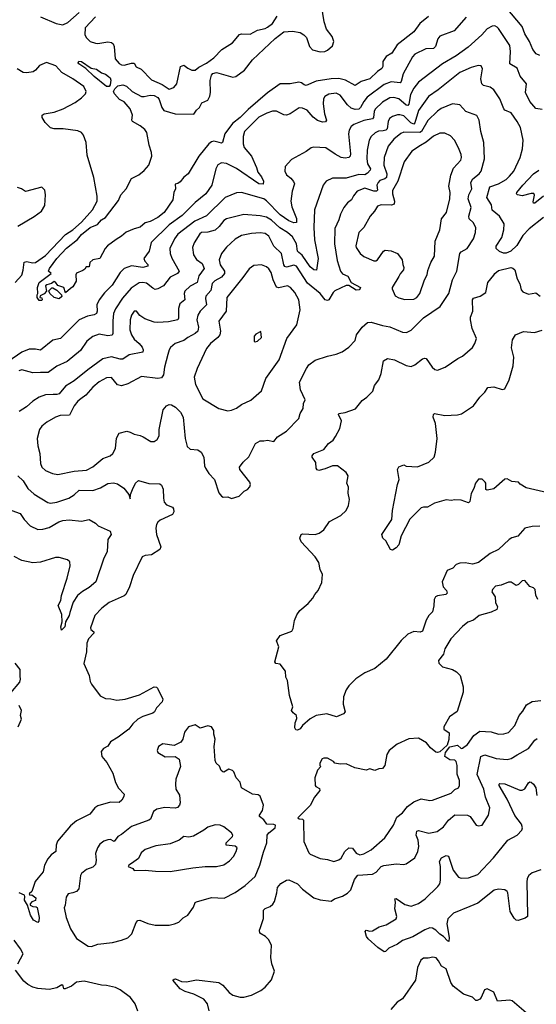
# Model space of a CAD drawing. Extents: x 1921360 to 2014538, y 768294 to 907744.
# Tile 161 of 256: x 1944349 to 1948488, y 834291 to 842180. Entities that reach past the tile are written whole.
import ezdxf

# ---------------------------------------------------------------- set-up
doc = ezdxf.new("R2010")
doc.units = 0

msp = doc.modelspace()

# ---------------------------------------------------------------- linework, layer by layer
at = {"layer": '0CON10XD'}
for points in [[(1947625, 842205.5), (1947555, 842148.5), (1947506.9, 842083.1), (1947372.7, 841977.3), (1947329.1, 841910.9), (1947284.6, 841885.4), (1947257.8, 841845), (1947258.2, 841805), (1947250.3, 841789.7), (1947214.2, 841765.8), (1947155, 841706.9), (1947085, 841683.6), (1947035, 841653.3), (1946958.9, 841695), (1946905, 841708.8), (1946843.4, 841706.6), (1946724, 841686), (1946645, 841652.5), (1946627.5, 841657.5), (1946606.2, 841675), (1946585, 841679.5), (1946515, 841666), (1946435, 841665.7), (1946335, 841594.6), (1946179.2, 841460.8), (1946113.9, 841395), (1946052.7, 841347.3), (1945991.1, 841265), (1945974, 841196), (1945965, 841191.2), (1945947.5, 841195), (1945905, 841206.6), (1945885, 841201.2), (1945865, 841185.9), (1945785, 841087.3), (1945698, 840945), (1945663.3, 840916.7), (1945635, 840881.2), (1945615, 840866.7), (1945595, 840862.5), (1945596, 840825), (1945584.2, 840795), (1945576, 840735), (1945505, 840634.3), (1945455, 840595.7), (1945395, 840561.4), (1945355, 840552), (1945315, 840516), (1945265, 840504), (1945203, 840477), (1945165.6, 840444.4), (1945120.3, 840419.7), (1945052.7, 840367.3), (1945033.3, 840345), (1944990, 840265), (1944933.9, 840256.1), (1944910, 840235), (1944905, 840200), (1944881.7, 840198.3), (1944870, 840180), (1944855, 840170), (1944805, 840150), (1944797.5, 840135), (1944802.5, 840085), (1944775, 840040), (1944756, 840025), (1944715, 839990), (1944703.3, 840033.3), (1944655, 840050), (1944636.4, 840076.4), (1944625, 840082.5), (1944603.8, 840066.2), (1944565, 840056.2), (1944555, 840046.7), (1944562.5, 840005), (1944546.1, 839983.9), (1944511.7, 839968.3), (1944510, 839955), (1944525, 839950), (1944527.5, 839935), (1944525, 839930), (1944505, 839930), (1944487.5, 839955), (1944487.5, 839975), (1944493, 839987), (1944492.5, 840035), (1944505.8, 840074.2), (1944600, 840145), (1944580, 840165), (1944587.5, 840185), (1944647.1, 840265), (1944725, 840350), (1944811.6, 840418.4), (1944845, 840458.2), (1944913.8, 840515), (1944971.2, 840538.8), (1945005, 840575.5), (1945036, 840595), (1945139.5, 840730.5), (1945160, 840775), (1945202.5, 840825), (1945245, 840906.2), (1945302.8, 840937.2), (1945345, 840970.5), (1945383.9, 841015), (1945406.8, 841085), (1945405.8, 841115), (1945384.8, 841175), (1945366.7, 841275), (1945350.5, 841300.5), (1945315, 841330), (1945253.3, 841365), (1945246.7, 841375), (1945252, 841415), (1945233.1, 841465), (1945185, 841521.9), (1945149.6, 841539.6), (1945107.8, 841585), (1945099.6, 841605), (1945110.5, 841625), (1945135, 841648.5), (1945175, 841658.9), (1945205, 841647.1), (1945250, 841605), (1945325, 841564), (1945345, 841563.1), (1945395, 841575.5), (1945425, 841573.1), (1945455, 841555.6), (1945465, 841540.8), (1945487.3, 841475), (1945503, 841453), (1945595, 841426.2), (1945745, 841423.8), (1945765.4, 841454.6), (1945790, 841475), (1945807.6, 841512.4), (1945832.5, 841525), (1945855, 841536), (1945872.6, 841567.4), (1945877.5, 841595), (1945875, 841692.5), (1945884.7, 841735), (1945895, 841747.7), (1945925, 841756.1), (1946055, 841720), (1946079.2, 841725), (1946148.6, 841775), (1946215, 841857.8), (1946395, 842028.6), (1946465, 842081.7), (1946535, 842088.4), (1946595, 842076.2), (1946625, 842057.7), (1946645.8, 842035.8), (1946670.4, 841965), (1946695, 841938.2), (1946756.9, 841923.1), (1946794.6, 841925.4), (1946815, 841934.4), (1946855, 841970.8), (1946864.6, 842005.4), (1946852.8, 842045), (1946807.3, 842105), (1946787.9, 842162.1), (1946765.7, 842295)], [(1944515, 842202.1), (1944639.7, 842149.7), (1944695, 842139.4), (1944735, 842158.1), (1944825, 842236.4)], [(1948515, 841892), (1948485.8, 841905.8), (1948460.3, 841940.3), (1948432.2, 842005), (1948395.5, 842065), (1948374.4, 842125), (1948245, 842277.3)], [(1947925, 842200.4), (1947828.8, 842091.2), (1947715, 842047.1), (1947698.9, 842025), (1947681.1, 841965), (1947665, 841948.1), (1947603, 841947), (1947515.3, 841904.7), (1947495, 841882.5), (1947420.5, 841745), (1947405.4, 841685), (1947397.1, 841675), (1947325, 841681.2), (1947269.7, 841660.3), (1947131.5, 841558.5), (1947105, 841524.4), (1947080, 841475), (1947066.6, 841463.4), (1947035, 841460.6), (1947005, 841470.4), (1946976.1, 841496.1), (1946915, 841574.3), (1946885, 841591.9), (1946825, 841583.1), (1946794.6, 841565.4), (1946783.3, 841545), (1946779.5, 841505), (1946790, 841425), (1946806.7, 841375), (1946798.8, 841361.2), (1946775, 841359.6), (1946735, 841372.1), (1946698.7, 841398.7), (1946651.8, 841455), (1946615, 841471.8), (1946587.9, 841472.1), (1946515, 841424.2), (1946485, 841414), (1946465, 841417.5), (1946405, 841447.5), (1946375, 841445.5), (1946328.9, 841431.1), (1946265, 841398.6), (1946150.4, 841285), (1946138, 841245), (1946139.5, 841185), (1946146.7, 841155), (1946205.8, 841085.8), (1946247.1, 840995), (1946256.9, 840956.9), (1946285, 840920.8), (1946301.5, 840885), (1946298.9, 840861.1), (1946265, 840865.4), (1946086.1, 840986.1), (1946005, 841027.5), (1945965, 841031.4), (1945935, 841017.5), (1945918.9, 840985), (1945888.9, 840855), (1945839.5, 840785), (1945755, 840715.5), (1945649.6, 840610.4), (1945545, 840535.9), (1945402, 840395), (1945385.4, 840325), (1945344, 840265), (1945350.8, 840245), (1945375, 840218.8), (1945375.4, 840204.6), (1945335.4, 840194.6), (1945245, 840208.5), (1945185, 840186.7), (1945153.1, 840155), (1945088.5, 840051.5), (1945028.3, 839991.7), (1944985, 839935.6), (1944966.9, 839895), (1944969.6, 839845), (1944964.2, 839825), (1944944.6, 839815.4), (1944891.2, 839805), (1944825.6, 839774.4), (1944675, 839625.5), (1944615, 839612.5), (1944515, 839530.6), (1944475, 839539.1), (1944425, 839540.6), (1944365, 839517), (1944255, 839437.6)], [(1944955, 842202), (1944874.4, 842115), (1944869.3, 842059.3), (1944883.3, 842035), (1944914.3, 842004.3), (1944955, 841990.8), (1944975, 841989.2), (1945055, 842002.9), (1945085, 841998), (1945098, 841985), (1945104.3, 841965), (1945114.4, 841865), (1945145, 841827.5), (1945165, 841816.8), (1945184.7, 841814.7), (1945245, 841832), (1945265, 841830.6), (1945283.1, 841803.1), (1945322.8, 841782.8), (1945405, 841698.6), (1945489.1, 841659.1), (1945545, 841622.5), (1945584.4, 841635.6), (1945608.6, 841665), (1945637.5, 841805), (1945665, 841816.2), (1945695, 841791.2), (1945727.5, 841775), (1945755, 841774.2), (1945785, 841800), (1945845, 841832.5), (1945904.2, 841875), (1945968, 841942), (1946054, 841995), (1946109.4, 842060.6), (1946125, 842065.7), (1946195, 842062.5), (1946254.5, 842095.5), (1946315, 842108.6), (1946335, 842118.6), (1946375, 842149.2), (1946412.4, 842207.6)], [(1948535, 841460.8), (1948485, 841468.7), (1948436.1, 841525), (1948401.1, 841595), (1948409.4, 841665), (1948357.1, 841727.1), (1948335, 841790), (1948275.6, 841825.6), (1948282, 841925), (1948275, 841972), (1948185, 842108), (1948175, 842120), (1948155, 842129.2), (1948135, 842127.1), (1948095, 842106.9), (1948051.3, 842058.7), (1947941.5, 841958.5), (1947845, 841889.1), (1947735, 841826.4), (1947545, 841678.9), (1947505, 841630.6)], [(1944311.8, 840075), (1944366.1, 840133.9), (1944377.8, 840172.2), (1944383.6, 840236.4), (1944405, 840241.5), (1944450.9, 840230.9), (1944475.6, 840234.4), (1944555, 840290), (1944715, 840457.3), (1944775, 840495.9), (1944845, 840556.1), (1944930.9, 840655), (1944969.5, 840725), (1944969.5, 840765), (1944941.9, 840915), (1944890, 841095), (1944881.2, 841195), (1944861.2, 841255), (1944843.3, 841275), (1944815, 841289.2), (1944695.7, 841304.3), (1944625, 841304.2), (1944595, 841314), (1944553.8, 841355), (1944530, 841395), (1944530, 841415), (1944544.1, 841425.9), (1944625, 841437.5), (1944696.7, 841465), (1944793.8, 841515), (1944845, 841552.5), (1944876, 841585), (1944882, 841605), (1944862, 841645), (1944775, 841706.9), (1944685.9, 841755.9), (1944638.7, 841808.7), (1944562.3, 841837.7), (1944507, 841813), (1944475.5, 841774.5), (1944457.1, 841762.9), (1944406.6, 841753.4), (1944377.4, 841757.4), (1944328, 841785)], [(1945065, 841643.1), (1945045, 841644.5), (1944945, 841725.6), (1944879.6, 841789.6), (1944822.9, 841825), (1944817.5, 841835), (1944821.4, 841848.6), (1944845, 841845.6), (1944920.5, 841790.5), (1944965, 841784.4), (1945003.4, 841753.4), (1945035, 841743.1), (1945060.8, 841725), (1945073.6, 841713.6), (1945079.5, 841695), (1945073.6, 841656.4), (1945065, 841643.1)], [(1948545.4, 840594.6), (1948431.5, 840505), (1948380.8, 840449.2), (1948330.3, 840369.7), (1948284.4, 840325.6), (1948245, 840309.2), (1948225, 840308.6), (1948192.2, 840322.2), (1948165.8, 840345.8), (1948167.1, 840365), (1948210, 840435), (1948226.4, 840495), (1948230.6, 840545), (1948193.1, 840605), (1948132.8, 840652.8), (1948129.3, 840695), (1948090.8, 840755), (1948115, 840839.4), (1948185, 840863.3), (1948245, 840899.6), (1948273.5, 840925), (1948307.3, 840965), (1948359.5, 841075), (1948375.6, 841145), (1948381.4, 841215), (1948361.4, 841315), (1948335, 841363.3), (1948285, 841433.8), (1948235.6, 841455.6), (1948227.5, 841465), (1948195.6, 841545), (1948147.2, 841617.2), (1948118.1, 841638.1), (1948065, 841653.5), (1948050, 841665), (1948042.7, 841705), (1948057.1, 841785), (1948045, 841808.8), (1948022, 841812), (1947965, 841797.5), (1947875, 841755.6), (1947702.4, 841617.6), (1947624.8, 841565.2), (1947545, 841452.5), (1947515, 841351.9), (1947507.2, 841342.8), (1947481.9, 841351.9), (1947425, 841408.2), (1947395, 841418.5), (1947375, 841416.2), (1947335, 841402.9), (1947312.6, 841387.4), (1947301.8, 841365), (1947292.2, 841305), (1947282.2, 841295), (1947260.2, 841289.8), (1947223.4, 841286.6), (1947195.8, 841274.2), (1947165.5, 841245), (1947149.1, 841215), (1947133.1, 841135), (1947129.1, 841065), (1947134.7, 841025), (1947159.2, 840985), (1947157.1, 840972.9), (1947135, 840949.2), (1947115, 840936.2), (1947065, 840938.7), (1946965, 840908.7), (1946855, 840908.6), (1946803.8, 840885), (1946780.6, 840855), (1946710, 840655), (1946704.1, 840515), (1946710.5, 840415), (1946740, 840265), (1946727.3, 840172.7), (1946705, 840174.3), (1946675, 840198.5), (1946612.2, 840292.2), (1946584.3, 840314.3)], [(1947505, 841630.6), (1947478.9, 841581.1), (1947467.1, 841502.9), (1947459.1, 841490.9), (1947445, 841493.7), (1947385, 841544.7), (1947345, 841556), (1947315, 841553.9), (1947255, 841517.9), (1947197, 841463), (1947187.8, 841445), (1947184.3, 841395.7), (1947175.6, 841384.4), (1947105, 841371.1), (1947025, 841339.6), (1947003.3, 841325), (1946988.2, 841295), (1946982.7, 841265), (1946998.9, 841105), (1946995.6, 841085), (1946985, 841075.8), (1946955, 841069.4), (1946925, 841075.5), (1946875, 841100.9), (1946801.7, 841151.7), (1946705, 841159.2), (1946685, 841152.9), (1946645, 841124.2), (1946525, 841060), (1946475.8, 841004.2), (1946472.9, 840965), (1946485, 840936.2), (1946520.2, 840910.2), (1946542.9, 840882.9), (1946549.5, 840865), (1946531.8, 840805), (1946520.8, 840725), (1946529.8, 840679.8), (1946565, 840586.7), (1946565, 840553.8), (1946545, 840551.5), (1946505, 840569), (1946435, 840616.9), (1946325, 840729.1), (1946303.4, 840743.4), (1946125.3, 840795.3), (1946085, 840791.5), (1945995, 840753.8), (1945845, 840606.9), (1945752.5, 840565), (1945615, 840461.8), (1945588.2, 840425), (1945551.5, 840345), (1945554.6, 840305), (1945568.2, 840268.2), (1945627.5, 840165), (1945612, 840145), (1945552.9, 840117.1), (1945501.7, 840048.3), (1945455, 840023.1), (1945435, 840018.9), (1945415, 840027.5), (1945365, 840069.3), (1945335, 840074.7), (1945305, 840070.9), (1945241.9, 840028.1), (1945172.8, 839947.2), (1945116.6, 839863.4), (1945101.3, 839825), (1945093.6, 839766.4), (1945094.5, 839665.5), (1945088.7, 839651.3), (1945055, 839647.7), (1944985, 839660), (1944935, 839642.1), (1944886.3, 839603.7), (1944835, 839529.5), (1944728.8, 839441.2), (1944645, 839404.5), (1944576.9, 839353.1), (1944515, 839352.9), (1944455, 839349.6), (1944365, 839372.9), (1944341.2, 839365)], [(1946045, 838343.3), (1946108.3, 838361.7), (1946147, 838403), (1946172.5, 838415), (1946193.6, 838436.4), (1946198.8, 838455), (1946193.3, 838475), (1946113.3, 838575), (1946108.8, 838595), (1946138, 838635), (1946185, 838676.2), (1946237, 838783), (1946275, 838805.8), (1946305.8, 838804.2), (1946335, 838811.2), (1946385, 838798.8), (1946412.9, 838837.1), (1946485, 838882), (1946586.2, 838985), (1946596.2, 839025), (1946618.8, 839065), (1946622, 839105), (1946636.2, 839135), (1946597.5, 839215), (1946591.4, 839275), (1946645.6, 839385), (1946666.3, 839413.7), (1946715, 839452.9), (1946815, 839484.2), (1946885, 839498.6), (1946930.9, 839519.1), (1946985, 839556.2), (1947035, 839610), (1947048, 839655), (1947092.5, 839715), (1947135, 839754.4), (1947165, 839756.7), (1947255, 839730), (1947315, 839719.6), (1947415, 839677.1), (1947446.8, 839673.2), (1947485, 839692.9), (1947585, 839791.5), (1947717.9, 839882.1), (1947785.4, 839984.6), (1947814.8, 840095.2), (1947850.5, 840165), (1947874.1, 840305.9), (1947885, 840320), (1947934.4, 840345), (1947984.5, 840425), (1948000, 840475), (1948001.9, 840515), (1947982.9, 840555), (1947948.6, 840585), (1947947.5, 840605), (1947964.4, 840675), (1947942.5, 840745), (1947947.7, 840775), (1947970.5, 840825), (1947962.9, 840875), (1947978.8, 840905), (1948030, 840945), (1948046.5, 840965), (1948073.1, 841065), (1948067.3, 841195), (1948043.8, 841285), (1948029.1, 841375), (1948011.4, 841411.4), (1947924, 841444), (1947875, 841497.1), (1947815, 841504.3), (1947725, 841467.3), (1947695, 841447.3), (1947618.1, 841371.9), (1947567.7, 841285), (1947555.3, 841275), (1947425, 841278.9), (1947401.8, 841268.2), (1947345, 841221.5), (1947301.8, 841165), (1947268.5, 841075), (1947266.8, 841015), (1947290.6, 840945), (1947286.1, 840913.9), (1947275, 840904.2), (1947235, 840890), (1947219.3, 840875), (1947210.8, 840855), (1947215.3, 840814.7), (1947208, 840805), (1947185, 840806.7), (1947115, 840829.2), (1947053.3, 840805), (1947022.7, 840767.3), (1947006.7, 840735), (1946975, 840711.4), (1946946.1, 840673.9), (1946918.9, 840621.1), (1946905.5, 840575), (1946874.1, 840505.9), (1946871.8, 840385), (1946891.5, 840251.5), (1946920, 840165), (1946935, 840142.9), (1946978.6, 840125), (1947003.9, 840073.9), (1947078, 840035), (1947077.1, 840025), (1947067.1, 840015), (1947045, 840011.3), (1946985, 840049.2), (1946965, 840048.6), (1946872.4, 840007.6), (1946859, 839995), (1946825, 839935.7), (1946815, 839929.4), (1946795, 839934.4), (1946755.2, 839985.2), (1946655, 840067.3), (1946567.3, 840205), (1946545, 840211.8), (1946486.7, 840196.7), (1946471.7, 840201.7), (1946464.2, 840215), (1946446.2, 840305), (1946385.9, 840365.9), (1946345.2, 840445.2), (1946316.3, 840466.3), (1946275, 840471.8), (1946205, 840466), (1946125, 840449.2), (1946075, 840420), (1946005, 840356.7), (1945965, 840305.8), (1945947.5, 840255), (1945954.5, 840215), (1945990.4, 840165), (1945988.4, 840145), (1945965, 840117.2), (1945911.5, 840088.5), (1945891.8, 840065), (1945879.5, 840010.5), (1945841.2, 839965), (1945836.2, 839945), (1945844.3, 839895), (1945794.4, 839845), (1945775, 839813.3), (1945768.5, 839775), (1945782, 839715), (1945776.2, 839685), (1945755.6, 839664.4), (1945695.8, 839634.2), (1945665, 839609.4), (1945595, 839584.3), (1945557.2, 839552.8), (1945545.7, 839535), (1945535, 839497.5), (1945509.1, 839395), (1945500.9, 839335), (1945485, 839310), (1945455, 839303.9), (1945325, 839320), (1945215, 839263.3), (1945165, 839245.7), (1945133.2, 839253.2), (1945085, 839312), (1945045, 839310), (1944985, 839278.9), (1944935, 839234.3), (1944879.5, 839170.5), (1944838.1, 839141.9), (1944815, 839123.5), (1944785, 839086.4), (1944747.9, 839012.1), (1944672.8, 839007.2), (1944635, 838994.4), (1944565, 838954.3), (1944527.4, 838922.6), (1944507.5, 838895), (1944487.5, 838825), (1944494.3, 838765), (1944510.6, 838705), (1944514.5, 838625), (1944525.7, 838595), (1944555, 838567.5), (1944612.6, 838542.6), (1944655, 838534.4), (1944785, 838562.9), (1944885, 838569.6), (1944935, 838596.9), (1945015, 838664.4), (1945073.6, 838686.4), (1945095, 838704), (1945117.5, 838745), (1945123.4, 838826.6), (1945145, 838866.7), (1945206.1, 838883.9), (1945235, 838875.8), (1945265, 838858), (1945315, 838848.8), (1945337.7, 838837.7), (1945398.8, 838801.2), (1945425, 838801.2), (1945451.2, 838815), (1945465.7, 838845), (1945466.9, 838895), (1945497.1, 839055), (1945525, 839086), (1945545, 839095.8), (1945565, 839092.9), (1945596.1, 839076.1), (1945636.9, 839035), (1945657.5, 838995), (1945674.3, 838824.3), (1945690.3, 838760.3), (1945715, 838739.2), (1945775, 838732.5), (1945803.3, 838715), (1945824.1, 838674.1), (1945830, 838605), (1945837.5, 838585), (1945865, 838543.3), (1945910, 838495), (1945945, 838387.5), (1945965, 838362.5), (1945980, 838355), (1946015, 838356.2), (1946045, 838343.3)], [(1947435, 839938), (1947505, 839941.4), (1947529.2, 839955), (1947555, 839986.2), (1947590.6, 840095), (1947614.2, 840135), (1947618.8, 840171.2), (1947642, 840235), (1947670.8, 840285), (1947676.7, 840405), (1947715.3, 840494.7), (1947728.9, 840585), (1947767.5, 840635), (1947795, 840743.3), (1947798.5, 840795), (1947787.1, 840845), (1947801.8, 840935), (1947825, 840989.2), (1947881.9, 841055), (1947888.8, 841075), (1947885, 841100), (1947863.5, 841153.5), (1947831.9, 841215), (1947799.1, 841249.1), (1947755, 841270.6), (1947715, 841270.6), (1947665, 841247.5), (1947605, 841199.2), (1947558.8, 841171.2), (1947491.4, 841125), (1947429.1, 841040.9), (1947377.7, 840885), (1947335, 840810), (1947335.8, 840785), (1947352.4, 840725), (1947349.2, 840700.8), (1947327.2, 840692.8), (1947245, 840697.3), (1947214.2, 840685), (1947191.9, 840645), (1947157.1, 840605), (1947105.7, 840515), (1947065.7, 840475), (1947042.7, 840367.3), (1947044.4, 840354.4), (1947076.2, 840305), (1947105, 840282.9), (1947185, 840246.2), (1947202.3, 840247.7), (1947215, 840256.2), (1947263.8, 840325), (1947277.7, 840332.3), (1947325, 840328.1), (1947375, 840306), (1947413.8, 840255), (1947417, 840217), (1947426.2, 840195), (1947423.3, 840175), (1947395.6, 840144.4), (1947387.4, 840122.6), (1947332.9, 840035), (1947332.9, 840022.9), (1947357.7, 839967.7), (1947385, 839951.2), (1947435, 839938)], [(1948545, 840765.4), (1948475, 840709.4), (1948465, 840708.8), (1948461.2, 840721.2), (1948474.2, 840774.2), (1948467, 840787), (1948445, 840787.1), (1948375, 840767.1), (1948336.1, 840776.1), (1948330, 840785), (1948332, 840795), (1948378.9, 840855), (1948465, 840944.5), (1948508.5, 840975)], [(1944335, 840526.2), (1944465, 840602), (1944523.9, 840646.1), (1944549.3, 840690.7), (1944556.2, 840775), (1944550, 840815), (1944525, 840836.7), (1944395, 840803.3), (1944363.6, 840823.6), (1944330, 840835)], [(1946584.3, 840314.3), (1946574.6, 840325), (1946567.1, 840385), (1946535, 840439.6), (1946495, 840473.2), (1946432.5, 840512.5), (1946365, 840574.1), (1946325, 840596.1), (1946275, 840608.5), (1946145, 840619.1), (1946005, 840584.5), (1945985, 840570.5), (1945947.9, 840522.1), (1945915.8, 840494.2), (1945855, 840476.8), (1945805, 840474.7), (1945792.9, 840465), (1945747, 840393), (1945733.5, 840355), (1945741.1, 840295), (1945765, 840258.6), (1945810, 840225), (1945825.5, 840185), (1945782.7, 840127.3), (1945770.4, 840075), (1945713.5, 840045), (1945670.8, 840005), (1945666.7, 839985), (1945671.1, 839935), (1945631.7, 839901.7), (1945620, 839865), (1945621.1, 839788.9), (1945615.5, 839775), (1945540.7, 839759.3), (1945455, 839752.2), (1945425, 839755.7), (1945352.3, 839782.3), (1945310.3, 839810.3), (1945285, 839843.3), (1945265, 839843.8), (1945245, 839813.3), (1945234.5, 839775.5), (1945230.8, 839695), (1945244.2, 839655), (1945265, 839621.2), (1945305.4, 839585.4), (1945328.9, 839555), (1945338.1, 839535), (1945335.6, 839514.4), (1945225, 839495.4), (1945175, 839460.9), (1945155, 839460), (1945085, 839477.3), (1945015, 839461.8), (1944894.8, 839375.2), (1944785, 839286.5), (1944715, 839242.2), (1944665, 839183.1), (1944645, 839175.4), (1944616, 839176), (1944555, 839173.3), (1944503.9, 839156.1), (1944455, 839124.3), (1944403.3, 839076.7), (1944345, 839041.1)], [(1946016.1, 839046.1), (1946045, 839052), (1946085, 839066.7), (1946125, 839096), (1946200, 839130), (1946285.4, 839204.6), (1946320.6, 839305), (1946426.3, 839453.7), (1946488.1, 839625), (1946570, 839735), (1946596.7, 839855), (1946585.5, 839935), (1946553.3, 839995), (1946517.1, 840035), (1946495, 840047.5), (1946425, 840030.5), (1946405, 840035.7), (1946378.8, 840095), (1946363.8, 840155), (1946345, 840183.3), (1946325, 840200), (1946285, 840214.3), (1946225, 840210), (1946187.9, 840182.1), (1946136.7, 840115), (1946009.1, 839955), (1946002.5, 839845), (1945945.4, 839764.6), (1945956.8, 839685), (1945950.8, 839655), (1945936.2, 839633.8), (1945876.5, 839585), (1945846.5, 839545), (1945771.4, 839385), (1945745.8, 839315), (1945756.8, 839256.8), (1945815, 839142), (1945945, 839064), (1946016.1, 839046.1)], [(1948515, 838120.8), (1948455, 838118.6), (1948395, 838105.8), (1948339.8, 838040.2), (1948291.9, 838028.1), (1948270, 838015), (1948184.3, 837935.7), (1948118.3, 837901.7), (1948025, 837830.5), (1947975, 837817.8), (1947917.6, 837827.6), (1947874.4, 837825.6), (1947845.8, 837814.2), (1947817.5, 837785), (1947774.2, 837765.8), (1947732, 837675), (1947742, 837635), (1947768.8, 837605), (1947773.3, 837585), (1947762.5, 837575), (1947695.8, 837564.2), (1947678.8, 837555), (1947669.2, 837535), (1947665.7, 837484.3), (1947655.6, 837434.4), (1947626.7, 837405), (1947605, 837367.5), (1947575, 837281.2), (1947556.7, 837273.3), (1947505, 837278.9), (1947457.5, 837255), (1947404.7, 837205.3), (1947284, 837055), (1947195, 836980), (1947114.6, 836945.4), (1947042.8, 836897.2), (1946985, 836842.5), (1946965, 836811.2), (1946943.3, 836755), (1946941.5, 836695), (1946956.9, 836635), (1946942.7, 836617.3), (1946885.8, 836594.2), (1946809.2, 836619.2), (1946723.8, 836605), (1946675, 836577.5), (1946615.5, 836524.5), (1946595, 836497.5), (1946575, 836487.5), (1946560.7, 836490.7), (1946553.3, 836505), (1946556.7, 836545), (1946568.3, 836581.7), (1946566.7, 836605), (1946540, 836625), (1946526.7, 836645), (1946536.7, 836675), (1946510, 836765), (1946493.3, 836885), (1946481.7, 836911.7), (1946478.8, 836958.8), (1946435.6, 837015.6), (1946401.2, 837021.2), (1946393.8, 837033.8), (1946423.8, 837155), (1946407, 837203), (1946435, 837246.7), (1946530, 837280), (1946539.3, 837300.7), (1946550, 837365), (1946567.7, 837412.3), (1946593, 837447), (1946658.7, 837501.3), (1946698, 837545), (1946714, 837575), (1946740.8, 837605), (1946768.7, 837671.3), (1946775.7, 837735), (1946755.6, 837775.6), (1946745, 837830), (1946715.5, 837875.5), (1946605, 837996.2), (1946594, 838025), (1946603.3, 838055), (1946615, 838061.2), (1946715, 838056), (1946747.5, 838065), (1946785, 838091.2), (1946831.2, 838158.8), (1946922.3, 838207.7), (1946965, 838247.5), (1946982.3, 838287.7), (1946990, 838335), (1946981.2, 838385), (1946983.8, 838435), (1946970, 838465), (1946980, 838525), (1946965, 838552.5), (1946895, 838606), (1946855, 838605.6), (1946795, 838580), (1946745, 838568.8), (1946732.5, 838572.5), (1946724, 838585), (1946722.3, 838632.3), (1946692.5, 838675), (1946692.5, 838685), (1946706.4, 838703.6), (1946785, 838736.2), (1946824, 838785), (1946858.8, 838811.2), (1946879.5, 838840.5), (1946912.2, 838905), (1946925.8, 838965), (1946903.8, 839015), (1946906.7, 839023.3), (1946955, 839031.1), (1947039.2, 839060.8), (1947091.3, 839128.7), (1947128.8, 839155), (1947177.3, 839202.7), (1947190.3, 839249.7), (1947226.7, 839295), (1947243.8, 839345), (1947263.3, 839445), (1947295, 839463.8), (1947352.5, 839455), (1947445, 839409.4), (1947485, 839401.9), (1947515, 839413.1), (1947575, 839461.4), (1947595, 839467.5), (1947605, 839463.8), (1947653.8, 839395), (1947675, 839378), (1947695, 839371.9), (1947758, 839395), (1947857.5, 839465), (1947896.3, 839483.7), (1947975.9, 839554.1), (1947995, 839584), (1948009.2, 839625), (1947974.4, 839705), (1947960, 839775), (1947960, 839795), (1947978.6, 839845), (1947975.8, 839934.2), (1947985, 839948), (1948036.8, 839963.2), (1948082.9, 839995), (1948098.6, 840075), (1948147.3, 840132.7), (1948155, 840146), (1948185, 840168.8), (1948283.6, 840193.6), (1948299.5, 840189.5), (1948316, 840175), (1948335, 840103.3), (1948355, 840063.3), (1948367.5, 840015), (1948379.4, 839999.4), (1948425, 839979.4), (1948485, 839990.8), (1948517.5, 839965)], [(1944665, 839942.5), (1944623.9, 839953.9), (1944590, 839985), (1944583, 840007), (1944605, 840030), (1944615, 840030), (1944645, 840012.5), (1944682.5, 839975), (1944687, 839963), (1944665, 839942.5)], [(1946235, 839597.5), (1946255, 839603.3), (1946287, 839633), (1946281.7, 839681.7), (1946239.3, 839660.7), (1946227.5, 839645), (1946227.5, 839605), (1946235, 839597.5)], [(1948615, 838380.6), (1948405, 838428.6), (1948357, 838457), (1948343.6, 838473.6), (1948290.8, 838480.8), (1948255, 838500), (1948235, 838497.5), (1948148.3, 838421.7), (1948095, 838410), (1948082.5, 838415), (1948082.5, 838465), (1948077.5, 838475), (1948055, 838497.5), (1948025, 838497.5), (1948000, 838465), (1947987, 838423), (1947966, 838384), (1947955, 838320), (1947945, 838307.5), (1947885, 838331.2), (1947835, 838332), (1947805, 838326), (1947765, 838332), (1947672.9, 838307.1), (1947617, 838273), (1947585, 838274.2), (1947565, 838267.5), (1947475, 838178.8), (1947404, 838045), (1947385, 837972.5), (1947365, 837947.5), (1947335, 837930), (1947320, 837935), (1947282.5, 838005), (1947257.5, 838025), (1947250, 838055), (1947330, 838175), (1947334.1, 838245.9), (1947374.4, 838455.6), (1947387.5, 838495), (1947376.7, 838575), (1947385, 838596.7), (1947425, 838612.5), (1947445, 838603.3), (1947535, 838596.2), (1947626.7, 838635), (1947668.1, 838675), (1947679.2, 838715), (1947694.3, 838825), (1947680.6, 838945), (1947661.2, 838995), (1947663.3, 839015), (1947672.5, 839025), (1947755, 839009.2), (1947855, 839014.2), (1947888.3, 839021.7), (1947985, 839086), (1948035.8, 839155), (1948076, 839195), (1948098, 839232), (1948148.3, 839238.3), (1948215, 839215.8), (1948235, 839221.2), (1948270, 839295), (1948303.3, 839405), (1948307.5, 839475), (1948289.5, 839549.5), (1948296, 839615), (1948320, 839655), (1948385, 839681.2), (1948473.9, 839673.9), (1948535, 839690.8)], [(1944335, 838526.2), (1944375.7, 838485), (1944414.6, 838424.6), (1944465, 838376.7), (1944575, 838310.8), (1944595, 838305.6), (1944645, 838313.3), (1944743.3, 838346.7), (1944785, 838373.1), (1944825, 838409.1), (1944935, 838406.9), (1944995, 838427.5), (1945055, 838463.9), (1945099.9, 838469.9), (1945131.2, 838461.2), (1945182, 838425), (1945222.5, 838375), (1945235, 838340), (1945237.5, 838375), (1945253.3, 838415), (1945277.1, 838465), (1945301.8, 838488.2), (1945383, 838463), (1945470.6, 838460.6), (1945485, 838450), (1945499.1, 838419.1), (1945500, 838345), (1945506.9, 838315), (1945523.6, 838293.6), (1945573.1, 838273.1), (1945580.7, 838260.7), (1945583, 838237), (1945572, 838215), (1945475, 838170.6), (1945455.5, 838154.5), (1945444.4, 838135), (1945440.6, 838105), (1945445.6, 838055), (1945478.8, 837955), (1945471.2, 837935), (1945405, 837892.9), (1945355, 837887.5), (1945331.2, 837875), (1945257.1, 837725), (1945227.5, 837635), (1945198.8, 837575), (1945185, 837562.5), (1945065, 837511.2), (1945006.2, 837465), (1944952, 837405), (1944917.3, 837307.3), (1944920, 837295), (1944942, 837275), (1944941.4, 837265), (1944901.2, 837218.8), (1944886.2, 837185), (1944884.3, 837115), (1944861.7, 837021.7), (1944904.3, 836925), (1944912.7, 836877.3), (1944923.1, 836855), (1944993, 836763), (1945035, 836741.4), (1945078.9, 836738.9), (1945127.3, 836727.3), (1945192.5, 836735), (1945309.7, 836770.3), (1945425, 836833.8), (1945445, 836832.5), (1945453.6, 836823.6), (1945496.2, 836735), (1945491.2, 836715), (1945446, 836665), (1945428, 836635), (1945415, 836624.4), (1945335, 836595.7), (1945295, 836574.2), (1945255, 836537.5), (1945224.2, 836495), (1945138.9, 836431.1), (1945075, 836394.3), (1945055, 836358), (1945019.7, 836340.3), (1945000.8, 836315), (1945007.5, 836275), (1945047.6, 836227.6), (1945095, 836142.5), (1945115, 836066.7), (1945141.2, 836021.2), (1945186.7, 835975), (1945183.8, 835955), (1945168, 835925), (1945145, 835908.6), (1945075, 835911.2), (1944975, 835881.4), (1944950, 835865), (1944911.2, 835815), (1944805, 835760.4), (1944755, 835720.4), (1944652.6, 835597.4), (1944640.4, 835565), (1944638.1, 835515), (1944601.7, 835488.3), (1944575, 835457.1), (1944548.8, 835405), (1944537.2, 835352.8), (1944496.1, 835303.9), (1944473.8, 835275), (1944445, 835193.3), (1944423.3, 835175), (1944430, 835165), (1944445, 835166.7), (1944476.9, 835145), (1944475, 835122.5), (1944447, 835113), (1944432.5, 835095), (1944432.5, 835085), (1944453.6, 835073.6), (1944481.7, 835071.7), (1944487.5, 835065), (1944504.4, 834985), (1944502.7, 834957.3), (1944495, 834946.2), (1944459.4, 834965), (1944435, 835003.8), (1944410, 835085), (1944386.9, 835125), (1944391.2, 835155), (1944386.7, 835165), (1944345, 835184)], [(1944220, 838270), (1944352.1, 838222.1), (1944385.3, 838175.3), (1944433.5, 838125), (1944495, 838094.6), (1944535, 838096.9), (1944585, 838110), (1944661.4, 838155), (1944695, 838166.8), (1944745, 838171.2), (1944845, 838161.9), (1944906.2, 838176.2), (1944955, 838146.2), (1944976.7, 838125), (1945072.3, 838082.3), (1945081.2, 838055), (1945054.5, 838015.5), (1945049.5, 837915), (1945024.1, 837865.9), (1944957.5, 837675), (1944905, 837628.9), (1944851.6, 837598.4), (1944812.7, 837567.3), (1944776.7, 837513.3), (1944750.3, 837430.3), (1944744.2, 837405), (1944715.8, 837355), (1944710, 837315), (1944685, 837287.5), (1944679.5, 837315), (1944688.9, 837355), (1944686.8, 837415), (1944656.5, 837485), (1944677.8, 837525), (1944682.9, 837565), (1944730, 837705), (1944753.1, 837805), (1944750.8, 837835), (1944730.9, 837850.9), (1944665, 837870.8), (1944635, 837871.5), (1944515, 837833.4), (1944455, 837829.1), (1944365, 837847.5), (1944305, 837877.8)], [(1948500, 837535), (1948485, 837570), (1948477.5, 837615), (1948465, 837627.5), (1948435, 837638.8), (1948395, 837686.2), (1948375, 837683.3), (1948345, 837653.8), (1948325, 837646.2), (1948285, 837672), (1948265, 837674), (1948205, 837650), (1948160.3, 837639.7), (1948137.5, 837615), (1948130.8, 837595), (1948157.1, 837555), (1948159.7, 837509.7), (1948176.2, 837475), (1948172.5, 837455), (1948125, 837431.4), (1948028.8, 837405), (1947985, 837369.2), (1947937.9, 837352.1), (1947895, 837317.1), (1947802, 837218), (1947755, 837140), (1947744, 837095), (1947703.3, 837045), (1947706.7, 837025), (1947736.7, 836995), (1947817, 836973), (1947848.8, 836955), (1947876.2, 836925), (1947901.9, 836835), (1947902.5, 836792.5), (1947853.3, 836636.7), (1947792.9, 836595), (1947746.2, 836515), (1947746.7, 836495), (1947790, 836465), (1947787.6, 836412.4), (1947773.4, 836366.6), (1947715.6, 836314.4), (1947695, 836308), (1947681.4, 836311.4), (1947640, 836345), (1947607.5, 836385), (1947545, 836423.8), (1947465, 836418), (1947373.8, 836376.2), (1947310, 836325), (1947288.8, 836291.2), (1947274, 836205), (1947255, 836180), (1947225, 836178), (1947195, 836163.8), (1947155, 836177.5), (1947125, 836166.7), (1947032.5, 836185), (1946963.9, 836216.1), (1946915.6, 836215.6), (1946873, 836223), (1946862.5, 836235), (1946815, 836262), (1946785, 836264), (1946771.4, 836258.6), (1946753.8, 836223.8), (1946752.5, 836205), (1946762.5, 836195), (1946735, 836167.5), (1946712.9, 836105), (1946715.8, 836045), (1946722, 836035), (1946749.7, 836019.7), (1946752, 836005), (1946709.3, 835950.7), (1946675, 835883.8), (1946577.5, 835785), (1946586.7, 835776.7), (1946614.2, 835774.2), (1946622, 835765), (1946624.5, 835595), (1946664.5, 835504.5), (1946675, 835494.2), (1946755, 835458.6), (1946815, 835450), (1946865, 835434.4)], [(1944278.8, 836785), (1944349.3, 836870.7), (1944355.7, 836895), (1944351.2, 836918.8), (1944352.2, 836972.2), (1944311.9, 837025)], [(1946865, 835434.4), (1946905, 835447.1), (1946925, 835462.5), (1946953.1, 835515), (1946985, 835544.5), (1947015, 835542.9), (1947045, 835501.4), (1947075, 835488.1), (1947105, 835495.6), (1947165, 835528.9), (1947275, 835624.3), (1947344.6, 835725.4), (1947370.9, 835789.1), (1947415, 835825.8), (1947455, 835875.6), (1947505, 835912.2), (1947565, 835937.5), (1947635, 835924.3), (1947655, 835925.8), (1947805, 835983.3), (1947835, 836012.9), (1947864, 836025), (1947871.9, 836045), (1947873.3, 836085), (1947854.3, 836135), (1947854, 836204), (1947846.7, 836235), (1947835, 836246.7), (1947795, 836248.8), (1947754, 836275), (1947761.1, 836308.9), (1947795, 836353.8), (1947855, 836365.6), (1947885, 836340), (1947895, 836343.3), (1947935, 836371.9), (1947986, 836444), (1948035, 836478.1), (1948125, 836474.3), (1948185, 836455.8), (1948228, 836458), (1948265, 836469.2), (1948315.7, 836525), (1948349.5, 836605), (1948380.8, 836639.2), (1948410.2, 836689.8), (1948455, 836715.5), (1948525, 836725.7)], [(1944336, 836515), (1944364.2, 836575), (1944354.2, 836605), (1944363.8, 836645), (1944343.8, 836685)], [(1944925, 834753.8), (1944975, 834772.5), (1945093.2, 834786.8), (1945165, 834804), (1945215, 834823.8), (1945248, 834855), (1945282, 834945), (1945295, 834963.3), (1945310, 834965), (1945375, 834938), (1945435, 834924), (1945545, 834924), (1945590, 834935), (1945625, 834950), (1945657.7, 834982.3), (1945696.2, 835005), (1945741.2, 835068.8), (1945754, 835105), (1945765, 835112), (1945885, 835147.1), (1945987.9, 835142.1), (1946075, 835186.4), (1946155, 835242.5), (1946235, 835315.8), (1946272.2, 835405), (1946301.1, 835508.9), (1946327.8, 835585), (1946331.5, 835645), (1946345.4, 835665), (1946394.4, 835705), (1946399.2, 835725), (1946385, 835731.8), (1946330, 835735), (1946305, 835768), (1946271.2, 835795), (1946270, 835805), (1946295, 835843.3), (1946302, 835885), (1946275, 835958.8), (1946259.1, 835969.1), (1946215, 835974.3), (1946126, 836025), (1946115, 836070), (1946084.2, 836104.2), (1946065, 836152.5), (1946053.3, 836165), (1946025, 836175.7), (1945985, 836151.2), (1945975, 836153.8), (1945963.8, 836165), (1945948.8, 836198.8), (1945923.9, 836223.9), (1945914.1, 836244.1), (1945907.5, 836355), (1945916, 836415), (1945903.8, 836455), (1945903.3, 836485), (1945885, 836512.5), (1945855, 836522.5), (1945795, 836503.3), (1945755, 836528.8), (1945700, 836515), (1945669.3, 836470.7), (1945656.7, 836415), (1945639.3, 836390.7), (1945585, 836363.3), (1945495, 836378.8), (1945461.2, 836355), (1945451.2, 836325), (1945455, 836307.5), (1945515, 836273.3), (1945595, 836276.7), (1945626.7, 836255), (1945638, 836195), (1945599.2, 836095), (1945597.5, 836055), (1945600, 836015), (1945629.2, 835965), (1945634.2, 835905), (1945628, 835885), (1945611.7, 835868.3), (1945595, 835861.9), (1945512.6, 835867.4), (1945446.4, 835853.6), (1945420, 835835), (1945395.8, 835775), (1945383.8, 835765), (1945245, 835714.4), (1945165, 835651.4), (1945135, 835635.6), (1945105, 835595.7), (1945075, 835610.6), (1945055, 835609.5), (1945022.8, 835597.2), (1944990, 835575), (1944971.2, 835545), (1944955, 835500), (1944961.9, 835445), (1944955, 835410), (1944935, 835388.8), (1944885, 835370), (1944845, 835338.8), (1944837, 835323), (1944822.5, 835215), (1944805, 835194.2), (1944775, 835182.9), (1944736.7, 835175), (1944721.7, 835148.3), (1944714.2, 835085.8), (1944705.9, 835064.1), (1944720, 834985), (1944755, 834896.2), (1944805, 834818), (1944896.4, 834756.4), (1944925, 834753.8)], [(1945867.5, 834237.5), (1945852, 834295), (1945825, 834331.2), (1945745, 834373.1), (1945675, 834393.3), (1945634.7, 834414.7), (1945576.7, 834485), (1945585, 834493.3), (1945596.1, 834493.9), (1945644.3, 834474.3), (1945685, 834470), (1945765, 834486.2), (1945945, 834464.3), (1945975, 834444.3), (1946026.7, 834385), (1946055, 834363.1), (1946115, 834348.8), (1946145, 834349.1), (1946205, 834363.3), (1946280, 834400), (1946315, 834426.7), (1946365, 834486), (1946391.4, 834555), (1946370, 834615), (1946362, 834665), (1946365, 834762.5), (1946345, 834806.7), (1946318.8, 834835), (1946271.7, 834861.7), (1946270, 834885), (1946277, 834907), (1946300.8, 834979.2), (1946302.5, 835045), (1946315, 835058), (1946355, 835074), (1946376.3, 835093.7), (1946389.2, 835115), (1946410, 835185), (1946415, 835227.5), (1946441.2, 835258.8), (1946485, 835286.2), (1946505, 835286.7), (1946575, 835255.7), (1946615, 835212), (1946705, 835144), (1946757, 835127), (1946845, 835116.2), (1946870, 835135), (1946935, 835156), (1946975, 835181.2), (1947001.4, 835208.6), (1947030, 835290), (1947058.8, 835325), (1947175, 835334.4), (1947205, 835350.5), (1947245, 835393.8), (1947265, 835402.5), (1947365.8, 835415.8), (1947425, 835412), (1947443.9, 835416.1), (1947514, 835465), (1947537.8, 835515), (1947547.5, 835555), (1947540.9, 835605), (1947526.2, 835645), (1947531.5, 835678.5), (1947545, 835684.4), (1947627, 835663), (1947694.5, 835675.5), (1947745, 835711.4), (1947783, 835767), (1947835, 835810), (1947936.4, 835806.4), (1947957.5, 835795), (1948005, 835726.7), (1948025, 835720), (1948055, 835726.7), (1948104, 835805), (1948114.4, 835865), (1948080.4, 835950.4), (1948066.2, 836015), (1948012.5, 836132.5), (1948043.6, 836275), (1948075, 836289.5), (1948165, 836260.5), (1948255, 836251.8), (1948285, 836258.9), (1948335, 836288.6), (1948425, 836339.4), (1948475, 836406), (1948495, 836420)], [(1948525, 835368.8), (1948455, 835342.9), (1948426.8, 835323.2), (1948415, 835297.5), (1948411.5, 835268.5), (1948418.2, 835005), (1948416.5, 834995), (1948399, 834981), (1948342.2, 834962.2), (1948325, 834965.3), (1948310, 834980), (1948278.1, 835035), (1948259.2, 835185), (1948255, 835195.6), (1948235, 835208.2), (1948185, 835212.7), (1948150.8, 835205), (1948019, 835101), (1947955, 835073.3), (1947825, 835020.3), (1947777.8, 834975), (1947771.5, 834935), (1947790, 834825), (1947787.5, 834795), (1947775, 834798.8), (1947743.9, 834833.9), (1947715, 834851.5), (1947683.6, 834883.6), (1947655, 834900.6), (1947635, 834903.3), (1947595, 834888.4), (1947498, 834832), (1947415, 834801.2), (1947375, 834773.4), (1947305, 834741.2), (1947280.6, 834715), (1947268.8, 834711.2), (1947218.1, 834745), (1947139.3, 834815), (1947126.5, 834835), (1947116, 834875), (1947125, 834884), (1947155, 834876.4), (1947175, 834879.6), (1947229.2, 834910.8), (1947285, 834926.4), (1947363.8, 834975), (1947371.2, 834995), (1947354.2, 835055), (1947360, 835105), (1947356.2, 835125), (1947355, 835136.7), (1947365, 835138.8), (1947435, 835091.5), (1947485, 835077.3), (1947545, 835099.6), (1947597.3, 835135), (1947699.4, 835235), (1947713.3, 835256.7), (1947719.1, 835285), (1947720.5, 835395), (1947711.2, 835435), (1947726.7, 835465), (1947765, 835484), (1947785, 835476.7), (1947821.5, 835365), (1947865, 835309.5), (1947885, 835301.2), (1947943.8, 835303.8), (1948018.5, 835331.5), (1948145, 835462.9), (1948258.6, 835605), (1948335, 835645.6), (1948372.5, 835685), (1948376.7, 835705), (1948369.2, 835735), (1948315, 835803.3), (1948254.8, 835934.8), (1948190.6, 836045), (1948188.8, 836055), (1948195, 836059.2), (1948235, 836056.8), (1948355, 836007.1), (1948374.2, 836005.8), (1948395, 836018), (1948425, 836064), (1948435, 836072), (1948445, 836070), (1948465, 836054), (1948484.4, 836025), (1948492.6, 835962.6)], [(1945555, 835354.3), (1945735, 835384.2), (1945835, 835394.3), (1945925, 835395.6), (1945985, 835409.2), (1946030.9, 835439.1), (1946062.5, 835475), (1946083.8, 835515), (1946090, 835545), (1946075, 835558.6), (1946002.5, 835565), (1946004.2, 835585), (1946054.3, 835635), (1946057, 835647), (1946045, 835665.8), (1945985, 835711.4), (1945955, 835725.7), (1945915, 835727.5), (1945855, 835710), (1945824.4, 835685.6), (1945741.7, 835638.3), (1945705, 835629.2), (1945665, 835634.3), (1945627.5, 835605), (1945554.4, 835575.6), (1945438.9, 835561.1), (1945355, 835531.4), (1945322.5, 835505), (1945300, 835460), (1945245, 835420), (1945223.6, 835406.4), (1945217.5, 835395), (1945255, 835377.5), (1945265, 835363.3), (1945355, 835366), (1945436.4, 835356.4), (1945555, 835354.3)], [(1944334, 834615), (1944376.7, 834695), (1944355.7, 834735.7), (1944305.8, 834805)], [(1948405, 834221.3), (1948295, 834319.5), (1948275, 834323.2), (1948175.7, 834315.7), (1948147.8, 834387.8), (1948095, 834413.3), (1948072.9, 834407.1), (1948045.4, 834344.6), (1948035, 834330.8), (1948015, 834320.6), (1948002.4, 834322.4), (1947975, 834348.6), (1947905, 834372.5), (1947821.8, 834435), (1947802, 834465), (1947765, 834575.8), (1947727.1, 834595), (1947705, 834639.2), (1947685, 834662), (1947658.3, 834668.3), (1947620.9, 834659.1), (1947585, 834660), (1947562.9, 834645), (1947535.6, 834585), (1947520, 834485), (1947414.5, 834335.5), (1947372.4, 834307.6), (1947321.8, 834248.2)], [(1945295.8, 834235.8), (1945273.6, 834293.6), (1945237.5, 834345), (1945155, 834406.2), (1945115.7, 834425.7), (1945045, 834442), (1945005, 834443.8), (1944865, 834476.7), (1944805, 834468), (1944765, 834436.7), (1944714, 834414), (1944703.3, 834415), (1944698.3, 834438.3), (1944686, 834446), (1944645, 834422.9), (1944585, 834408.9), (1944495, 834417.1), (1944455, 834429.2), (1944415, 834450), (1944381.2, 834475), (1944314.2, 834565)]]:
    msp.add_lwpolyline(points, dxfattribs=at)

doc.saveas('drawing.dxf')
